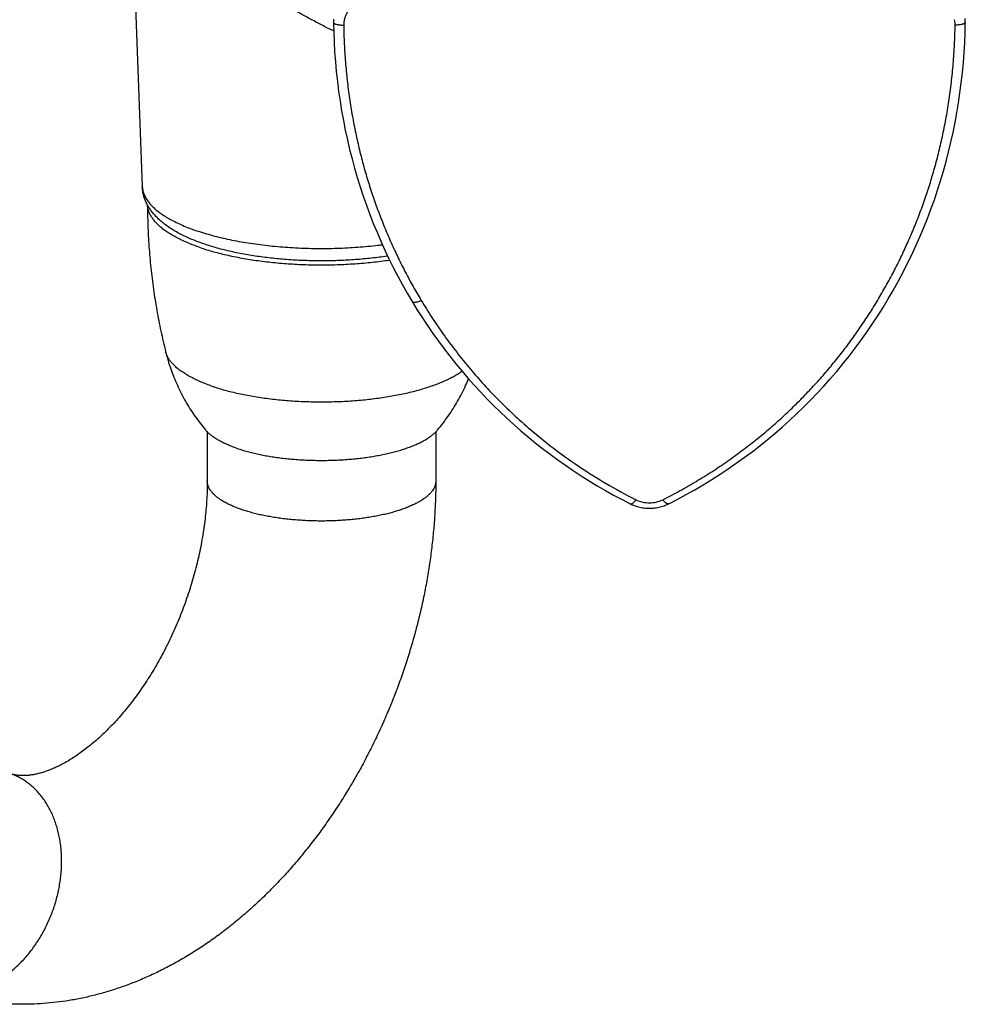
# Model space of a CAD drawing. Header units: millimetres. Extents: x 83 to 529, y 143 to 515.
# Tile 2 of 20: x 145 to 215, y 191 to 264. Entities that reach past the tile are written whole.
import ezdxf

# ---------------------------------------------------------------- set-up
doc = ezdxf.new("R2010")
doc.units = ezdxf.units.MM
doc.header["$LTSCALE"] = 46.255
doc.layers.get('0').update_dxf_attribs({"linetype": 'CONTINUOUS'})

msp = doc.modelspace()

# ---------------------------------------------------------------- linework, layer by layer
at = {"color": 7, "linetype": 'Continuous'}
for p, q in [((153.244, 268.984), (153.875, 252.052)), ((168.102, 264.245), (168.102, 264.245)), ((215.111, 264.245), (215.111, 264.245)), ((158.712, 233.798), (158.712, 230.15)), ((175.712, 233.798), (175.712, 230.15))]:
    msp.add_line(p, q, dxfattribs=at)
for points in [[(168.11, 264.488), (168.107, 264.444), (168.104, 264.371), (168.102, 264.297), (168.102, 264.245)], [(215.111, 264.245), (215.112, 264.273), (215.111, 264.325), (215.11, 264.377), (215.108, 264.428), (215.105, 264.48), (215.1, 264.551)], [(168.102, 264.245), (168.118, 263.532), (168.147, 262.795), (168.189, 262.059), (168.244, 261.323), (168.311, 260.589), (168.391, 259.856), (168.484, 259.125), (168.589, 258.397), (168.707, 257.672), (168.837, 256.95), (168.98, 256.231), (169.134, 255.517), (169.301, 254.807), (169.48, 254.102), (169.671, 253.401), (169.874, 252.706), (170.089, 252.015), (170.316, 251.33), (170.555, 250.65), (170.805, 249.975), (171.066, 249.305), (171.339, 248.64), (171.624, 247.979), (171.921, 247.323), (172.23, 246.672), (172.55, 246.026), (172.883, 245.384), (173.229, 244.747), (173.586, 244.114), (173.947, 243.501)], [(193.042, 228.454), (193.681, 228.783), (194.336, 229.135), (194.981, 229.497), (195.616, 229.869), (196.243, 230.252), (196.861, 230.646), (197.469, 231.049), (198.068, 231.463), (198.659, 231.887), (199.241, 232.321), (199.815, 232.765), (200.379, 233.218), (200.935, 233.682), (201.483, 234.155), (202.021, 234.639), (202.552, 235.133), (203.073, 235.637), (203.585, 236.151), (204.088, 236.674), (204.582, 237.207), (205.067, 237.749), (205.543, 238.301), (206.009, 238.863), (206.466, 239.434), (206.912, 240.015), (207.349, 240.605), (207.776, 241.204), (208.192, 241.811), (208.598, 242.428), (208.993, 243.052), (209.377, 243.685), (209.749, 244.326), (210.11, 244.973), (210.459, 245.628), (210.796, 246.288), (211.12, 246.955), (211.433, 247.628), (211.733, 248.306), (212.02, 248.989), (212.295, 249.677), (212.557, 250.369), (212.807, 251.066), (213.044, 251.768), (213.268, 252.474), (213.48, 253.185), (213.679, 253.901), (213.865, 254.62), (214.039, 255.344), (214.2, 256.071), (214.349, 256.803), (214.484, 257.538), (214.606, 258.276), (214.715, 259.017), (214.812, 259.761), (214.895, 260.508), (214.965, 261.258), (215.022, 262.009), (215.065, 262.762), (215.095, 263.518), (215.111, 264.245)], [(173.947, 243.501), (174.315, 242.901), (174.7, 242.297), (175.094, 241.703), (175.497, 241.118), (175.909, 240.543), (176.33, 239.977), (176.76, 239.42), (177.198, 238.873), (177.644, 238.334), (178.098, 237.804), (178.561, 237.283), (179.033, 236.771), (179.513, 236.267), (180.002, 235.773), (180.5, 235.288), (181.006, 234.811), (181.52, 234.344), (182.043, 233.885), (182.574, 233.434), (183.114, 232.992), (183.663, 232.559), (184.219, 232.136), (184.784, 231.721), (185.357, 231.316), (185.938, 230.921), (186.526, 230.535), (187.121, 230.16), (187.723, 229.795), (188.332, 229.441), (188.947, 229.097), (189.569, 228.764), (190.172, 228.454)], [(190.172, 228.454), (190.241, 228.42), (190.332, 228.379), (190.424, 228.341), (190.517, 228.306), (190.612, 228.273), (190.708, 228.244), (190.805, 228.218), (190.903, 228.195), (191.002, 228.174), (191.102, 228.157), (191.202, 228.143), (191.302, 228.132), (191.403, 228.124), (191.505, 228.12), (191.606, 228.118), (191.707, 228.12), (191.808, 228.124), (191.909, 228.132), (192.01, 228.143), (192.11, 228.157), (192.21, 228.174), (192.309, 228.194), (192.407, 228.217), (192.504, 228.244), (192.6, 228.273), (192.695, 228.305), (192.788, 228.34), (192.881, 228.378), (192.971, 228.419), (193.042, 228.454)]]:
    msp.add_lwpolyline(points, dxfattribs=at)
at = {"color": 9, "linetype": 'Continuous'}
for centre, radius, start, end in [((212.511, 264.067), 1.842, 359.17124, 12.06345), ((168.152, 264.245), 0.0498, 180.93981, 181.58514)]:
    msp.add_arc(centre, radius, start, end, dxfattribs=at)
for points, knots in [([(168.116, 263.61), (168.035, 263.649), (167.68, 263.822), (167.055, 264.139), (166.247, 264.57), (165.453, 265.008), (164.689, 265.437), (163.967, 265.843), (163.298, 266.215), (162.682, 266.548), (162.12, 266.84), (161.609, 267.092), (161.142, 267.308), (160.708, 267.495), (160.298, 267.657), (159.905, 267.797), (159.525, 267.916), (159.159, 268.016), (158.918, 268.07), (158.799, 268.094)], [0, 0, 0, 0, 0.27234, 1.182627, 2.104521, 3.018596, 3.902449, 4.733852, 5.500878, 6.201216, 6.833415, 7.399747, 7.910873, 8.379083, 8.816675, 9.232999, 9.630229, 10.009485, 10.372114, 10.372114, 10.372114, 10.372114]), ([(169.858, 265.656), (169.782, 265.621), (169.635, 265.538), (169.436, 265.385), (169.263, 265.207), (169.117, 265.005), (169.002, 264.784), (168.919, 264.546), (168.87, 264.297), (168.861, 264.126), (168.862, 264.04)], [0, 0, 0, 0, 0.252747, 0.502461, 0.750334, 0.997673, 1.245778, 1.495901, 1.749203, 2.006676, 2.006676, 2.006676, 2.006676]), ([(168.103, 264.244), (168.103, 264.24), (168.104, 264.229), (168.113, 264.212), (168.129, 264.194), (168.152, 264.176), (168.182, 264.159), (168.218, 264.143), (168.26, 264.127), (168.328, 264.107), (168.426, 264.085), (168.558, 264.064), (168.705, 264.049), (168.808, 264.042), (168.862, 264.04)], [0, 0, 0, 0, 0.0119572, 0.0323687, 0.0563568, 0.0850831, 0.1191531, 0.1587572, 0.2038811, 0.254414, 0.3707962, 0.5052936, 0.65465, 0.8149061, 0.8149061, 0.8149061, 0.8149061]), ([(168.862, 264.04), (168.868, 263.581), (168.896, 262.665), (168.982, 261.296), (169.112, 259.941), (169.284, 258.605), (169.496, 257.296), (169.745, 256.017), (170.028, 254.769), (170.344, 253.55), (170.693, 252.36), (171.075, 251.194), (171.488, 250.049), (171.932, 248.922), (172.409, 247.813), (172.918, 246.721), (173.456, 245.651), (174.024, 244.603), (174.422, 243.919), (174.625, 243.581)], [0, 0, 0, 0, 1.376911, 2.750083, 4.113461, 5.461232, 6.788076, 8.090871, 9.370141, 10.627612, 11.866817, 13.09214, 14.307729, 15.517623, 16.725367, 17.929815, 19.128787, 20.320494, 21.503393, 21.503393, 21.503393, 21.503393]), ([(192.603, 228.755), (193.024, 228.967), (193.856, 229.404), (195.073, 230.1), (196.25, 230.83), (197.381, 231.589), (198.464, 232.37), (199.498, 233.17), (200.485, 233.986), (201.428, 234.819), (202.331, 235.671), (203.198, 236.542), (204.031, 237.433), (204.832, 238.343), (205.601, 239.275), (206.339, 240.228), (207.047, 241.203), (207.726, 242.198), (208.374, 243.214), (208.99, 244.251), (209.576, 245.307), (210.13, 246.382), (210.653, 247.476), (211.143, 248.59), (211.602, 249.723), (212.029, 250.878), (212.425, 252.057), (212.788, 253.262), (213.118, 254.496), (213.415, 255.762), (213.677, 257.066), (213.901, 258.407), (214.084, 259.782), (214.223, 261.185), (214.316, 262.607), (214.345, 263.562), (214.352, 264.04)], [0, 0, 0, 0, 1.414281, 2.817507, 4.203928, 5.568023, 6.9045, 8.209952, 9.48808, 10.744833, 11.985209, 13.21267, 14.430943, 15.6426, 16.849734, 18.054653, 19.258658, 20.462932, 21.668205, 22.874395, 24.081469, 25.290265, 26.501898, 27.717599, 28.939715, 30.170414, 31.412291, 32.6691, 33.944396, 35.243207, 36.571205, 37.931796, 39.321088, 40.732867, 42.160366, 43.596653, 43.596653, 43.596653, 43.596653]), ([(215.111, 264.245), (215.111, 264.24), (215.11, 264.229), (215.101, 264.212), (215.084, 264.194), (215.061, 264.176), (215.032, 264.159), (214.996, 264.143), (214.953, 264.127), (214.886, 264.107), (214.788, 264.085), (214.656, 264.064), (214.508, 264.049), (214.405, 264.042), (214.352, 264.04)], [0, 0, 0, 0, 0.0124855, 0.0329762, 0.057095, 0.0859096, 0.1199369, 0.1593964, 0.2043498, 0.2547719, 0.3712279, 0.5059222, 0.6552381, 0.815432, 0.815432, 0.815432, 0.815432]), ([(153.875, 252.052), (153.876, 252.027), (153.883, 251.91), (153.919, 251.701), (154.011, 251.429), (154.147, 251.159), (154.329, 250.894), (154.553, 250.633), (154.82, 250.378), (155.129, 250.129), (155.478, 249.887), (155.866, 249.652), (156.293, 249.426), (156.757, 249.208), (157.256, 249.001), (157.602, 248.873), (157.781, 248.81)], [0, 0, 0, 0, 0.075002, 0.349971, 0.63447, 0.934048, 1.253279, 1.595714, 1.96395, 2.359766, 2.784256, 3.237959, 3.720956, 4.232953, 4.773341, 5.341247, 5.341247, 5.341247, 5.341247]), ([(157.781, 248.81), (157.968, 248.745), (158.352, 248.618), (158.946, 248.444), (159.568, 248.282), (160.216, 248.133), (160.887, 247.998), (161.58, 247.876), (162.292, 247.769), (163.02, 247.676), (163.763, 247.598), (164.517, 247.536), (165.281, 247.489), (166.05, 247.457), (166.824, 247.441), (167.599, 247.441), (168.373, 247.457), (169.143, 247.489), (169.906, 247.536), (170.661, 247.598), (171.271, 247.662), (171.63, 247.706), (171.741, 247.72)], [0, 0, 0, 0, 0.594326, 1.213779, 1.856896, 2.522069, 3.207557, 3.91151, 4.631976, 5.366921, 6.114236, 6.871754, 7.637257, 8.40849, 9.183173, 9.959007, 10.73369, 11.504923, 12.270426, 13.027944, 13.775259, 14.112091, 14.112091, 14.112091, 14.112091]), ([(173.947, 243.501), (173.951, 243.495), (173.962, 243.482), (173.983, 243.465), (174.011, 243.452), (174.045, 243.443), (174.084, 243.439), (174.128, 243.438), (174.177, 243.442), (174.252, 243.454), (174.355, 243.479), (174.488, 243.523), (174.578, 243.56), (174.625, 243.581)], [0, 0, 0, 0, 0.0223711, 0.0498835, 0.0803535, 0.1147929, 0.1538579, 0.1979583, 0.2473052, 0.3017799, 0.4249991, 0.5650467, 0.7188882, 0.7188882, 0.7188882, 0.7188882]), ([(174.625, 243.581), (174.883, 243.152), (175.416, 242.303), (176.265, 241.056), (177.172, 239.832), (178.139, 238.627), (179.173, 237.436), (180.283, 236.259), (181.479, 235.096), (182.861, 233.863), (184.463, 232.57), (186.325, 231.234), (188.379, 229.939), (189.844, 229.142), (190.611, 228.756)], [0, 0, 0, 0, 1.500935, 3.006561, 4.52584, 6.067786, 7.64142, 9.255762, 10.920376, 12.645387, 14.809932, 17.093973, 19.515842, 22.091836, 22.091836, 22.091836, 22.091836]), ([(158.98, 237.23), (158.837, 237.28), (158.559, 237.382), (158.157, 237.547), (157.78, 237.719), (157.431, 237.898), (157.109, 238.083), (156.815, 238.274), (156.551, 238.47), (156.316, 238.671), (156.113, 238.876), (155.94, 239.085), (155.8, 239.297), (155.692, 239.512), (155.638, 239.668), (155.617, 239.749), (155.615, 239.757)], [0, 0, 0, 0, 0.454606, 0.889153, 1.303034, 1.695803, 2.067195, 2.417163, 2.745916, 3.053971, 3.342217, 3.611985, 3.865132, 4.104105, 4.331986, 4.356358, 4.356358, 4.356358, 4.356358]), ([(158.98, 237.23), (159.129, 237.178), (159.435, 237.076), (159.907, 236.936), (160.399, 236.804), (160.911, 236.682), (161.44, 236.57), (161.986, 236.467), (162.546, 236.375), (163.12, 236.294), (163.706, 236.223), (164.301, 236.163), (164.904, 236.115), (165.514, 236.077), (166.129, 236.051), (166.747, 236.037), (167.367, 236.034), (167.985, 236.043), (168.602, 236.063), (169.215, 236.094), (169.822, 236.137), (170.421, 236.192), (171.012, 236.257), (171.592, 236.333), (172.159, 236.42), (172.713, 236.517), (173.25, 236.625), (173.771, 236.742), (174.273, 236.869), (174.755, 237.005), (175.216, 237.15), (175.654, 237.303), (176.069, 237.464), (176.458, 237.632), (176.821, 237.808), (177.157, 237.99), (177.435, 238.159), (177.598, 238.27), (177.66, 238.315)], [0, 0, 0, 0, 0.473925, 0.966309, 1.476186, 2.002498, 2.544107, 3.099799, 3.668301, 4.248278, 4.838351, 5.437098, 6.043059, 6.654748, 7.270656, 7.889256, 8.509012, 9.128383, 9.745828, 10.359817, 10.968829, 11.571367, 12.165957, 12.751158, 13.325567, 13.887827, 14.436634, 14.970741, 15.488974, 15.99023, 16.473499, 16.937866, 17.382526, 17.806807, 18.210177, 18.592278, 18.952949, 19.183903, 19.183903, 19.183903, 19.183903]), ([(161.201, 228.045), (161.09, 228.084), (160.872, 228.165), (160.56, 228.294), (160.269, 228.43), (160, 228.571), (159.755, 228.718), (159.534, 228.869), (159.338, 229.024), (159.167, 229.184), (159.023, 229.346), (158.905, 229.512), (158.814, 229.68), (158.75, 229.85), (158.718, 230.007), (158.712, 230.108), (158.712, 230.15)], [0, 0, 0, 0, 0.355502, 0.69411, 1.015292, 1.318675, 1.604066, 1.871495, 2.121255, 2.353965, 2.570635, 2.77275, 2.962347, 3.142068, 3.315144, 3.442868, 3.442868, 3.442868, 3.442868]), ([(175.712, 230.15), (175.712, 230.136), (175.71, 230.065), (175.694, 229.935), (175.645, 229.764), (175.568, 229.595), (175.463, 229.429), (175.332, 229.265), (175.174, 229.104), (174.991, 228.946), (174.782, 228.793), (174.549, 228.644), (174.292, 228.5), (174.012, 228.362), (173.71, 228.229), (173.387, 228.102), (173.044, 227.982), (172.682, 227.869), (172.302, 227.764), (171.905, 227.666), (171.493, 227.577), (171.067, 227.495), (170.629, 227.423), (170.18, 227.359), (169.721, 227.304), (169.253, 227.259), (168.779, 227.223), (168.3, 227.196), (167.818, 227.179), (167.333, 227.172), (166.848, 227.174), (166.364, 227.187), (165.883, 227.208), (165.407, 227.24), (164.936, 227.28), (164.472, 227.33), (164.018, 227.39), (163.574, 227.458), (163.142, 227.535), (162.723, 227.62), (162.318, 227.714), (161.93, 227.816), (161.559, 227.925), (161.318, 228.004), (161.201, 228.045)], [0, 0, 0, 0, 0.042515, 0.213636, 0.389597, 0.573887, 0.769452, 0.978626, 1.203162, 1.444297, 1.702836, 1.979227, 2.273625, 2.585944, 2.915896, 3.263026, 3.626734, 4.006298, 4.400885, 4.809572, 5.231351, 5.665143, 6.109806, 6.564142, 7.026907, 7.496815, 7.972548, 8.452761, 8.936089, 9.421151, 9.90656, 10.390928, 10.87287, 11.351013, 11.824, 12.2905, 12.749208, 13.198861, 13.638235, 14.066159, 14.481523, 14.883281, 15.270466, 15.6422, 15.6422, 15.6422, 15.6422]), ([(190.172, 228.454), (190.179, 228.451), (190.196, 228.445), (190.223, 228.443), (190.253, 228.447), (190.286, 228.458), (190.322, 228.475), (190.374, 228.508), (190.443, 228.565), (190.528, 228.652), (190.583, 228.719), (190.611, 228.756)], [0, 0, 0, 0, 0.0238743, 0.0512128, 0.0815165, 0.1158454, 0.1549143, 0.198962, 0.3018362, 0.4233934, 0.5616279, 0.5616279, 0.5616279, 0.5616279]), ([(190.611, 228.755), (190.763, 228.679), (191.09, 228.562), (191.607, 228.505), (192.124, 228.563), (192.451, 228.679), (192.603, 228.755)], [0, 0, 0, 0, 0.511842, 1.029702, 1.547442, 2.059114, 2.059114, 2.059114, 2.059114]), ([(193.042, 228.454), (193.035, 228.45), (193.019, 228.444), (192.991, 228.442), (192.961, 228.447), (192.928, 228.458), (192.892, 228.475), (192.84, 228.508), (192.77, 228.565), (192.686, 228.652), (192.631, 228.719), (192.603, 228.755)], [0, 0, 0, 0, 0.0238515, 0.0512589, 0.0816862, 0.1161154, 0.1551587, 0.1990849, 0.3016889, 0.4232914, 0.5615775, 0.5615775, 0.5615775, 0.5615775]), ([(138.462, 192.342), (138.56, 192.309), (138.777, 192.244), (139.117, 192.167), (139.48, 192.113), (139.849, 192.086), (140.222, 192.086), (140.599, 192.114), (140.978, 192.168), (141.358, 192.249), (141.737, 192.357), (142.114, 192.491), (142.489, 192.65), (142.859, 192.835), (143.224, 193.044), (143.583, 193.278), (143.934, 193.534), (144.276, 193.813), (144.608, 194.113), (144.929, 194.433), (145.238, 194.773), (145.534, 195.131), (145.816, 195.506), (146.083, 195.897), (146.334, 196.302), (146.569, 196.721), (146.786, 197.151), (146.985, 197.593), (147.166, 198.043), (147.327, 198.501), (147.468, 198.965), (147.589, 199.433), (147.689, 199.905), (147.769, 200.378), (147.827, 200.851), (147.863, 201.323), (147.878, 201.791), (147.871, 202.255), (147.843, 202.713), (147.793, 203.164), (147.722, 203.605), (147.629, 204.036), (147.516, 204.454), (147.382, 204.86), (147.229, 205.251), (147.055, 205.626), (146.863, 205.984), (146.652, 206.324), (146.424, 206.645), (146.178, 206.945), (145.917, 207.223), (145.64, 207.48), (145.348, 207.713), (145.043, 207.922), (144.726, 208.107), (144.405, 208.262), (144.187, 208.349), (144.08, 208.387)], [0, 0, 0, 0, 0.312735, 0.677545, 1.044225, 1.413638, 1.786596, 2.163841, 2.546038, 2.933759, 3.327486, 3.727599, 4.134381, 4.548017, 4.968593, 5.396106, 5.830463, 6.271489, 6.71893, 7.172463, 7.631699, 8.09619, 8.565436, 9.038891, 9.51597, 9.996053, 10.478493, 10.962622, 11.447759, 11.933211, 12.418284, 12.902288, 13.38454, 13.864374, 14.341147, 14.814242, 15.283075, 15.747106, 16.205838, 16.658829, 17.105697, 17.546122, 17.979859, 18.406741, 18.826682, 19.239686, 19.645849, 20.045365, 20.438526, 20.825721, 21.207439, 21.584264, 21.956866, 22.325995, 22.692467, 23.057151, 23.395855, 23.395855, 23.395855, 23.395855])]:
    msp.add_open_spline(points, degree=3, knots=knots, dxfattribs=at)
at = {"color": 7, "linetype": 'Continuous'}
for points, knots in [([(158.345, 247.815), (158.192, 247.868), (157.891, 247.979), (157.45, 248.158), (157.026, 248.35), (156.62, 248.554), (156.234, 248.771), (155.87, 249), (155.534, 249.241), (155.228, 249.491), (154.956, 249.747), (154.718, 250.006), (154.515, 250.265), (154.344, 250.523), (154.203, 250.78), (154.089, 251.035), (154, 251.29), (153.935, 251.544), (153.892, 251.798), (153.879, 251.967), (153.875, 252.052)], [0, 0, 0, 0, 0.486369, 0.962259, 1.427559, 1.882292, 2.32539, 2.755644, 3.170225, 3.566152, 3.939988, 4.290729, 4.618954, 4.926922, 5.218301, 5.496542, 5.76484, 6.025997, 6.282433, 6.536276, 6.536276, 6.536276, 6.536276]), ([(154.262, 250.674), (154.263, 250.172), (154.282, 249.139), (154.364, 247.578), (154.503, 245.994), (154.697, 244.417), (154.946, 242.85), (155.249, 241.295), (155.487, 240.268), (155.615, 239.757)], [0, 0, 0, 0, 1.50814, 3.098838, 4.68882, 6.277343, 7.864064, 9.447839, 11.027615, 11.027615, 11.027615, 11.027615]), ([(158.055, 247.55), (157.901, 247.604), (157.601, 247.714), (157.167, 247.891), (156.76, 248.076), (156.38, 248.267), (156.029, 248.466), (155.708, 248.67), (155.417, 248.88), (155.157, 249.095), (154.928, 249.314), (154.732, 249.538), (154.569, 249.765), (154.44, 249.995), (154.344, 250.228), (154.286, 250.453), (154.268, 250.601), (154.264, 250.67)], [0, 0, 0, 0, 0.489385, 0.9582, 1.405218, 1.830408, 2.233566, 2.614111, 2.972671, 3.309648, 3.625458, 3.921755, 4.200111, 4.4625, 4.712183, 4.952467, 5.15824, 5.15824, 5.15824, 5.15824]), ([(158.055, 247.55), (158.215, 247.494), (158.544, 247.385), (159.05, 247.233), (159.578, 247.091), (160.126, 246.958), (160.693, 246.836), (161.277, 246.724), (161.877, 246.622), (162.491, 246.532), (163.118, 246.452), (163.755, 246.384), (164.402, 246.328), (165.056, 246.283), (165.716, 246.25), (166.379, 246.229), (167.045, 246.22), (167.711, 246.223), (168.376, 246.238), (169.038, 246.265), (169.696, 246.304), (170.346, 246.354), (170.988, 246.417), (171.62, 246.49), (172.048, 246.549), (172.264, 246.581), (172.274, 246.583)], [0, 0, 0, 0, 0.509482, 1.03852, 1.585452, 2.149718, 2.730339, 3.325368, 3.934236, 4.555589, 5.187313, 5.82886, 6.478564, 7.134249, 7.795394, 8.460083, 9.126181, 9.793177, 10.458989, 11.121606, 11.780515, 12.433549, 13.078908, 13.716057, 14.34284, 14.372598, 14.372598, 14.372598, 14.372598]), ([(172.134, 246.873), (172.119, 246.871), (171.913, 246.84), (171.513, 246.784), (170.931, 246.715), (170.342, 246.655), (169.748, 246.606), (169.149, 246.568), (168.546, 246.54), (167.94, 246.522), (167.334, 246.514), (166.727, 246.518), (166.121, 246.531), (165.517, 246.555), (164.917, 246.589), (164.321, 246.634), (163.73, 246.689), (163.146, 246.755), (162.57, 246.83), (162.002, 246.916), (161.444, 247.013), (160.897, 247.119), (160.361, 247.236), (159.837, 247.364), (159.326, 247.502), (158.83, 247.651), (158.505, 247.759), (158.345, 247.815)], [0, 0, 0, 0, 0.045609, 0.625259, 1.211533, 1.803495, 2.400318, 3.001114, 3.604899, 4.2108, 4.817768, 5.424904, 6.031191, 6.635657, 7.237413, 7.835368, 8.428859, 9.016631, 9.598347, 10.172543, 10.739317, 11.296956, 11.846093, 12.384739, 12.914174, 13.432125, 13.940492, 13.940492, 13.940492, 13.940492]), ([(155.615, 239.757), (155.668, 239.544), (155.784, 239.119), (155.988, 238.491), (156.22, 237.872), (156.479, 237.264), (156.766, 236.669), (157.079, 236.089), (157.417, 235.524), (157.78, 234.977), (158.166, 234.449), (158.439, 234.109), (158.579, 233.943)], [0, 0, 0, 0, 0.659231, 1.320207, 1.980904, 2.64166, 3.301888, 3.96105, 4.618472, 5.275646, 5.930037, 6.581871, 6.581871, 6.581871, 6.581871]), ([(175.845, 233.943), (175.985, 234.109), (176.256, 234.447), (176.641, 234.974), (177.003, 235.519), (177.341, 236.082), (177.653, 236.661), (177.922, 237.217), (178.081, 237.583), (178.149, 237.748)], [0, 0, 0, 0, 0.650879, 1.302203, 1.95673, 2.612284, 3.270168, 3.929959, 4.465996, 4.465996, 4.465996, 4.465996]), ([(160.848, 232.605), (160.731, 232.646), (160.505, 232.729), (160.18, 232.864), (159.876, 233.005), (159.595, 233.151), (159.338, 233.303), (159.106, 233.46), (158.899, 233.621), (158.724, 233.781), (158.622, 233.891), (158.579, 233.943)], [0, 0, 0, 0, 0.369761, 0.722542, 1.057256, 1.373865, 1.672304, 1.952125, 2.213942, 2.458385, 2.662378, 2.662378, 2.662378, 2.662378]), ([(160.848, 232.605), (160.969, 232.562), (161.219, 232.48), (161.605, 232.366), (162.008, 232.26), (162.427, 232.162), (162.862, 232.072), (163.31, 231.991), (163.77, 231.919), (164.242, 231.856), (164.722, 231.803), (165.211, 231.759), (165.705, 231.724), (166.205, 231.7), (166.708, 231.685), (167.212, 231.68), (167.716, 231.685), (168.219, 231.7), (168.718, 231.724), (169.213, 231.759), (169.701, 231.803), (170.182, 231.856), (170.653, 231.919), (171.114, 231.991), (171.562, 232.072), (171.996, 232.162), (172.416, 232.26), (172.819, 232.366), (173.204, 232.48), (173.571, 232.601), (173.918, 232.729), (174.244, 232.864), (174.548, 233.005), (174.828, 233.151), (175.085, 233.303), (175.317, 233.46), (175.524, 233.621), (175.699, 233.781), (175.801, 233.891), (175.845, 233.943)], [0, 0, 0, 0, 0.38633, 0.788757, 1.205766, 1.636785, 2.081008, 2.53663, 3.003013, 3.479082, 3.962846, 4.453657, 4.950227, 5.450465, 5.953753, 6.458644, 6.96303, 7.46635, 7.967055, 8.463103, 8.954006, 9.438184, 9.913733, 10.380262, 10.836232, 11.279959, 11.711167, 12.12845, 12.530422, 12.916969, 13.286929, 13.639312, 13.974254, 14.290993, 14.589099, 14.869139, 15.131031, 15.375208, 15.579346, 15.579346, 15.579346, 15.579346]), ([(175.712, 230.15), (175.712, 229.741), (175.699, 228.921), (175.642, 227.689), (175.549, 226.453), (175.418, 225.214), (175.251, 223.975), (175.048, 222.738), (174.81, 221.505), (174.537, 220.277), (174.23, 219.055), (173.889, 217.841), (173.514, 216.636), (173.107, 215.442), (172.668, 214.26), (172.197, 213.091), (171.694, 211.937), (171.162, 210.8), (170.598, 209.679), (170.006, 208.578), (169.384, 207.497), (168.734, 206.437), (168.056, 205.401), (167.351, 204.39), (166.619, 203.405), (165.862, 202.447), (165.08, 201.52), (164.274, 200.623), (163.446, 199.759), (162.597, 198.93), (161.727, 198.137), (160.839, 197.382), (159.934, 196.666), (159.014, 195.992), (158.08, 195.359), (157.135, 194.77), (156.181, 194.225), (155.22, 193.725), (154.253, 193.271), (153.283, 192.863), (152.312, 192.501), (151.34, 192.186), (150.371, 191.916), (149.405, 191.692), (148.442, 191.512), (147.486, 191.378), (146.537, 191.287), (145.594, 191.239), (144.658, 191.234), (143.733, 191.271), (142.816, 191.35), (141.909, 191.47), (141.013, 191.632), (140.128, 191.833), (139.277, 192.07), (138.725, 192.25), (138.461, 192.342)], [0, 0, 0, 0, 1.227346, 2.460062, 3.698692, 4.946133, 6.196065, 7.449454, 8.70622, 9.96372, 11.223583, 12.484739, 13.746032, 15.007604, 16.268793, 17.529127, 18.78719, 20.044049, 21.298253, 22.548357, 23.796441, 25.039129, 26.276711, 27.511385, 28.736918, 29.957038, 31.173175, 32.375344, 33.572302, 34.762123, 35.93566, 37.102685, 38.258502, 39.396427, 40.525991, 41.640822, 42.736007, 43.82137, 44.890844, 45.938708, 46.976353, 48.000947, 49.001723, 49.993196, 50.975904, 51.937671, 52.8897, 53.835174, 54.770872, 55.694085, 56.613269, 57.529298, 58.438583, 59.344538, 60.249747, 61.087201, 61.087201, 61.087201, 61.087201]), ([(158.712, 230.15), (158.712, 229.936), (158.706, 229.504), (158.678, 228.849), (158.632, 228.183), (158.567, 227.507), (158.483, 226.823), (158.379, 226.132), (158.256, 225.435), (158.114, 224.734), (157.952, 224.031), (157.772, 223.327), (157.573, 222.624), (157.355, 221.924), (157.119, 221.229), (156.866, 220.539), (156.596, 219.857), (156.31, 219.185), (156.009, 218.523), (155.693, 217.874), (155.363, 217.239), (155.021, 216.619), (154.667, 216.015), (154.302, 215.429), (153.928, 214.863), (153.546, 214.316), (153.156, 213.791), (152.761, 213.287), (152.361, 212.807), (151.958, 212.349), (151.553, 211.916), (151.147, 211.508), (150.741, 211.124), (150.337, 210.766), (149.936, 210.433), (149.539, 210.125), (149.148, 209.842), (148.763, 209.584), (148.385, 209.35), (148.016, 209.141), (147.656, 208.955), (147.306, 208.792), (146.966, 208.651), (146.637, 208.532), (146.319, 208.434), (146.012, 208.355), (145.715, 208.296), (145.426, 208.257), (145.145, 208.237), (144.871, 208.237), (144.602, 208.26), (144.338, 208.307), (144.165, 208.357), (144.08, 208.387)], [0, 0, 0, 0, 0.64158, 1.297146, 1.96589, 2.644013, 3.333367, 4.033258, 4.740625, 5.456065, 6.178449, 6.905198, 7.635958, 8.369548, 9.10436, 9.839191, 10.572673, 11.304094, 12.031509, 12.753417, 13.469999, 14.178736, 14.878025, 15.568799, 16.248237, 16.914668, 17.569549, 18.210131, 18.834705, 19.444941, 20.038592, 20.613946, 21.17256, 21.71305, 22.23383, 22.736111, 23.21945, 23.68259, 24.126294, 24.550883, 24.95598, 25.342095, 25.709763, 26.059443, 26.391102, 26.706801, 27.009704, 27.300166, 27.581489, 27.854423, 28.121429, 28.388605, 28.658733, 28.658733, 28.658733, 28.658733])]:
    msp.add_open_spline(points, degree=3, knots=knots, dxfattribs=at)

doc.saveas('drawing.dxf')
